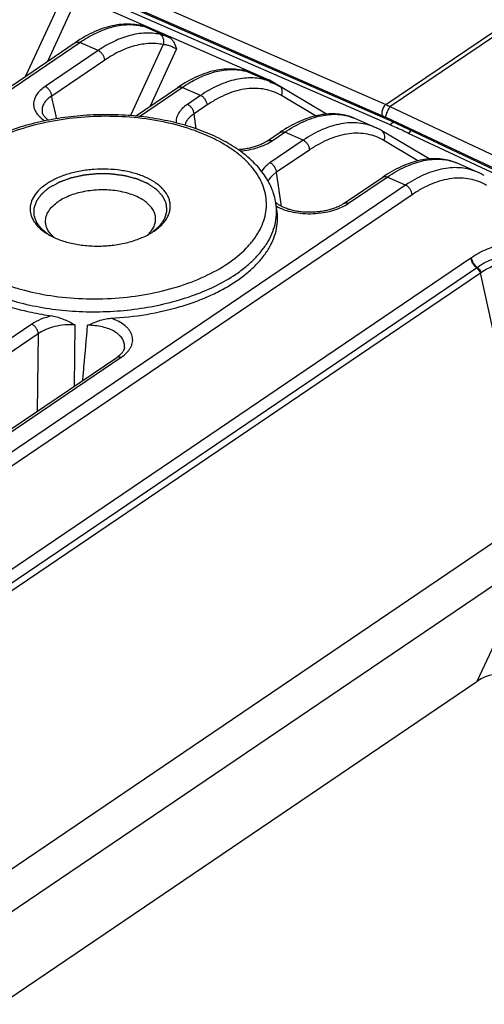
# Model space of a CAD drawing. Header units: millimetres. Extents: x 46 to 510, y 69 to 391.
# Tile 22 of 32: x 474 to 488, y 143 to 172. Entities that reach past the tile are written whole.
import ezdxf

# ---------------------------------------------------------------- set-up
doc = ezdxf.new("R2010")
doc.units = ezdxf.units.MM
doc.header["$LTSCALE"] = 32.67
doc.layers.add('00_COMPONENTS', color=7, linetype='CONTINUOUS')

msp = doc.modelspace()

# ---------------------------------------------------------------- linework, layer by layer
at = {"layer": '00_COMPONENTS', "color": 4}
for p, q in [((456.811, 182.044), (485.096, 169.657)), ((456.729, 181.698), (485.014, 169.31)), ((485.096, 169.657), (495.696, 176.845)), ((485.215, 169.596), (495.807, 176.779)), ((475.356, 172.796), (474.302, 170.505)), ((475.727, 172.619), (474.96, 170.951)), ((443.717, 149.677), (475.923, 171.515)), ((476.474, 171.274), (475.923, 171.515)), ((476.474, 171.274), (474.887, 170.198)), ((478.426, 171.452), (477.448, 169.325)), ((478.821, 171.326), (478.03, 169.606)), ((476.671, 170.989), (475.084, 169.912)), ((477.71, 169.3), (478.993, 170.171)), ((479.544, 169.93), (478.993, 170.171)), ((479.544, 169.93), (479.148, 169.662)), ((482.984, 169.315), (481.964, 169.924)), ((479.741, 169.644), (479.346, 169.376)), ((485.215, 169.596), (489.637, 167.509)), ((479.414, 168.928), (479.346, 169.376)), ((479.414, 168.928), (479.346, 169.376)), ((485.088, 169.276), (489.511, 167.188)), ((485.321, 169.126), (485.219, 169.046)), ((481.683, 168.568), (482.063, 168.826)), ((482.614, 168.585), (482.063, 168.826)), ((485.836, 168.883), (485.774, 168.793)), ((482.614, 168.585), (481.621, 167.912)), ((486.054, 167.97), (485.034, 168.58)), ((482.811, 168.3), (481.819, 167.626)), ((481.966, 166.605), (481.819, 167.626)), ((483.978, 166.698), (485.133, 167.482)), ((485.684, 167.241), (485.133, 167.482)), ((485.684, 167.241), (453.478, 145.402)), ((485.881, 166.955), (453.675, 145.117)), ((449.864, 139.445), (487.642, 165.062)), ((487.642, 165.062), (487.662, 165.075)), ((449.601, 138.858), (487.806, 164.764)), ((487.806, 164.764), (487.825, 164.777)), ((448.877, 138.135), (487.927, 164.614)), ((489.514, 157.341), (487.927, 164.614)), ((474.484, 163.073), (457.278, 151.406)), ((475.779, 163.056), (475.759, 161.214)), ((474.682, 162.787), (457.476, 151.12)), ((474.682, 162.787), (474.645, 160.459)), ((459.635, 150.192), (477.167, 162.08)), ((489.55, 156.088), (487.818, 152.361))]:
    msp.add_line(p, q, dxfattribs=at)
at = {"layer": '00_COMPONENTS', "color": 7}
for p, q in [((485.157, 169.2), (457.159, 181.462)), ((485.219, 169.046), (457.227, 181.305)), ((475.84, 172.918), (481.588, 170.4)), ((477.699, 172.032), (477.689, 172.034)), ((477.707, 172.031), (477.699, 172.032)), ((477.713, 172.029), (477.707, 172.031)), ((477.719, 172.028), (477.713, 172.029)), ((477.724, 172.028), (477.719, 172.028)), ((477.728, 172.027), (477.724, 172.028)), ((477.731, 172.026), (477.728, 172.027)), ((477.821, 172.011), (478.582, 171.678)), ((443.583, 149.675), (475.789, 171.513)), ((480.769, 170.688), (480.759, 170.69)), ((480.777, 170.686), (480.769, 170.688)), ((480.783, 170.685), (480.777, 170.686)), ((480.789, 170.684), (480.783, 170.685)), ((480.794, 170.683), (480.789, 170.684)), ((480.798, 170.682), (480.794, 170.683)), ((480.801, 170.682), (480.798, 170.682)), ((480.891, 170.667), (481.574, 170.367)), ((483.316, 169.37), (481.608, 170.39)), ((481.645, 170.31), (481.66, 170.342)), ((477.596, 169.312), (478.859, 170.169)), ((474.802, 169.421), (474.802, 169.421)), ((484.772, 168.973), (484.159, 169.242)), ((481.549, 168.566), (481.929, 168.824)), ((486.386, 168.026), (484.971, 168.871)), ((488.81, 167.477), (485.406, 169.086)), ((488.712, 167.406), (485.774, 168.793)), ((487.842, 167.629), (487.229, 167.897)), ((483.843, 166.696), (484.999, 167.48)), ((481.806, 166.712), (481.797, 166.719)), ((481.831, 166.505), (481.801, 166.697)), ((481.822, 166.698), (481.806, 166.712)), ((478.07, 165.812), (478.074, 165.814)), ((478.07, 165.812), (478.074, 165.814)), ((478.143, 165.859), (478.149, 165.863)), ((477.264, 162.373), (477.264, 162.373)), ((459.501, 150.19), (477.032, 162.078)), ((489.514, 157.341), (453.009, 132.588)), ((453.046, 131.335), (489.55, 156.088)), ((453.049, 128.785), (487.818, 152.361))]:
    msp.add_line(p, q, dxfattribs=at)
for points in [[(477.689, 172.034), (477.635, 172.044), (477.572, 172.053), (477.508, 172.06), (477.443, 172.065), (477.376, 172.067), (477.309, 172.067), (477.241, 172.064), (477.172, 172.059), (477.103, 172.052), (477.032, 172.042), (476.961, 172.029), (476.89, 172.015), (476.818, 171.997), (476.745, 171.978), (476.672, 171.956), (476.599, 171.931), (476.525, 171.904), (476.451, 171.875), (476.377, 171.843), (476.302, 171.809), (476.228, 171.772), (476.153, 171.734), (476.078, 171.693), (476.003, 171.649), (475.928, 171.604), (475.853, 171.556), (475.789, 171.513)], [(477.735, 172.026), (477.736, 172.026), (477.736, 172.026), (477.736, 172.026), (477.736, 172.026), (477.736, 172.026), (477.735, 172.026), (477.734, 172.026), (477.733, 172.026), (477.731, 172.026)], [(480.759, 170.69), (480.705, 170.699), (480.642, 170.708), (480.578, 170.715), (480.513, 170.72), (480.446, 170.722), (480.379, 170.722), (480.311, 170.72), (480.242, 170.715), (480.173, 170.707), (480.102, 170.697), (480.031, 170.685), (479.96, 170.67), (479.888, 170.653), (479.815, 170.633), (479.742, 170.611), (479.669, 170.587), (479.595, 170.56), (479.521, 170.53), (479.447, 170.498), (479.372, 170.464), (479.298, 170.428), (479.223, 170.389), (479.148, 170.348), (479.073, 170.305), (478.998, 170.259), (478.923, 170.212), (478.859, 170.169)], [(480.805, 170.681), (480.806, 170.681), (480.806, 170.681), (480.806, 170.681), (480.806, 170.681), (480.806, 170.681), (480.805, 170.681), (480.804, 170.681), (480.803, 170.682), (480.801, 170.682)], [(474.992, 169.189), (474.976, 169.2), (474.959, 169.213), (474.942, 169.227), (474.926, 169.24), (474.911, 169.253), (474.897, 169.267), (474.884, 169.28), (474.872, 169.294), (474.86, 169.307), (474.85, 169.321), (474.841, 169.334), (474.832, 169.348), (474.825, 169.361), (474.818, 169.374), (474.813, 169.387), (474.808, 169.4), (474.804, 169.412), (474.802, 169.421)], [(484.16, 169.242), (484.101, 169.266), (484.046, 169.286), (483.99, 169.305), (483.932, 169.321), (483.874, 169.335), (483.815, 169.348), (483.756, 169.358), (483.695, 169.366), (483.633, 169.372), (483.571, 169.376), (483.508, 169.378), (483.444, 169.377), (483.38, 169.375), (483.314, 169.37), (483.249, 169.363), (483.182, 169.354), (483.115, 169.343), (483.047, 169.329), (482.978, 169.313), (482.909, 169.295), (482.84, 169.275), (482.77, 169.253), (482.7, 169.228), (482.63, 169.201), (482.559, 169.172), (482.488, 169.141), (482.417, 169.108), (482.346, 169.072), (482.275, 169.035), (482.203, 168.995), (482.132, 168.954), (482.061, 168.91), (481.99, 168.865), (481.929, 168.824)], [(484.971, 168.871), (484.944, 168.886), (484.909, 168.906), (484.873, 168.925), (484.837, 168.943), (484.8, 168.961), (484.772, 168.973)], [(481.549, 168.566), (481.536, 168.558), (481.514, 168.544), (481.491, 168.53), (481.467, 168.516), (481.442, 168.502), (481.416, 168.489), (481.389, 168.476), (481.361, 168.463), (481.332, 168.451), (481.303, 168.439), (481.272, 168.427), (481.241, 168.416), (481.21, 168.405), (481.177, 168.395), (481.144, 168.385), (481.111, 168.375), (481.076, 168.366), (481.041, 168.358), (481.006, 168.35), (480.97, 168.342), (480.934, 168.335), (480.897, 168.329), (480.86, 168.323), (480.823, 168.318), (480.785, 168.314), (480.747, 168.31), (480.709, 168.306), (480.672, 168.304)], [(487.23, 167.897), (487.171, 167.921), (487.116, 167.942), (487.06, 167.96), (487.002, 167.976), (486.944, 167.991), (486.885, 168.003), (486.826, 168.013), (486.765, 168.022), (486.703, 168.028), (486.641, 168.031), (486.578, 168.033), (486.514, 168.033), (486.45, 168.03), (486.384, 168.026), (486.319, 168.019), (486.252, 168.01), (486.185, 167.998), (486.117, 167.985), (486.048, 167.969), (485.979, 167.951), (485.91, 167.931), (485.84, 167.908), (485.77, 167.884), (485.7, 167.857), (485.629, 167.828), (485.558, 167.797), (485.487, 167.763), (485.416, 167.728), (485.345, 167.69), (485.273, 167.651), (485.202, 167.609), (485.131, 167.566), (485.06, 167.52), (484.999, 167.48)], [(488.041, 167.526), (488.014, 167.542), (487.979, 167.562), (487.943, 167.581), (487.907, 167.599), (487.87, 167.616), (487.842, 167.629)], [(483.843, 166.696), (483.83, 166.687), (483.807, 166.673), (483.784, 166.658), (483.759, 166.644), (483.733, 166.63), (483.706, 166.617), (483.679, 166.603), (483.65, 166.59), (483.621, 166.578), (483.59, 166.565), (483.559, 166.553), (483.528, 166.542), (483.495, 166.531), (483.462, 166.52), (483.428, 166.51), (483.393, 166.501), (483.358, 166.492), (483.323, 166.483), (483.287, 166.475), (483.25, 166.468), (483.213, 166.461), (483.176, 166.455), (483.138, 166.449), (483.1, 166.444), (483.062, 166.439), (483.024, 166.436), (482.985, 166.432), (482.947, 166.43), (482.908, 166.428), (482.869, 166.426), (482.831, 166.426), (482.792, 166.426), (482.753, 166.426), (482.715, 166.427), (482.677, 166.429), (482.639, 166.432), (482.601, 166.435), (482.564, 166.438), (482.527, 166.443), (482.49, 166.448), (482.454, 166.453), (482.418, 166.459), (482.383, 166.465), (482.349, 166.473), (482.315, 166.48), (482.281, 166.488), (482.249, 166.497), (482.217, 166.506), (482.186, 166.515), (482.155, 166.525), (482.126, 166.536), (482.097, 166.547), (482.069, 166.558), (482.042, 166.569), (482.016, 166.581), (481.99, 166.593), (481.966, 166.606), (481.943, 166.618), (481.92, 166.631), (481.899, 166.644), (481.878, 166.657), (481.859, 166.671), (481.84, 166.684), (481.822, 166.698)], [(477.264, 162.373), (477.263, 162.364), (477.26, 162.352), (477.257, 162.34), (477.254, 162.328), (477.249, 162.315), (477.244, 162.302), (477.237, 162.289), (477.23, 162.275), (477.222, 162.262), (477.213, 162.248), (477.203, 162.234), (477.192, 162.22), (477.18, 162.206), (477.168, 162.192), (477.155, 162.178), (477.14, 162.164), (477.126, 162.15), (477.11, 162.136), (477.094, 162.123), (477.077, 162.11), (477.059, 162.097), (477.042, 162.084), (477.032, 162.078)]]:
    msp.add_lwpolyline(points, dxfattribs=at)
at = {"layer": '00_COMPONENTS', "color": 4}
for centre, radius, start, end in [((477.431, 170.539), 1.512, 80.2139, 80.9406), ((477.434, 170.556), 1.495, 78.7631, 80.2152), ((477.654, 171.858), 0.179, 66.4987, 78.7404), ((478.268, 174.75), 2.781, 258.7538, 259.185), ((480.501, 169.195), 1.512, 80.2139, 80.9407), ((480.504, 169.212), 1.495, 78.7631, 80.2152), ((480.724, 170.514), 0.179, 66.4987, 78.7404), ((481.338, 173.406), 2.781, 258.7538, 259.1847), ((301.082, 131.885), 178.109, 12.10388, 12.3279), ((483.6, 167.964), 1.394, 66.3491, 68.5364), ((486.67, 166.62), 1.394, 66.3491, 68.5364), ((485.191, 168.819), 5.017, 303.0508, 303.3281)]:
    msp.add_arc(centre, radius, start, end, dxfattribs=at)
at = {"layer": '00_COMPONENTS', "color": 7}
for centre, radius, start, end in [((477.692, 171.617), 0.419, 91.0507, 91.7992), ((477.692, 171.634), 0.402, 88.7849, 91.0611), ((477.693, 171.657), 0.38, 86.4641, 88.7832), ((477.694, 171.685), 0.351, 81.7413, 86.493), ((480.762, 170.272), 0.419, 91.0511, 91.7992), ((480.762, 170.289), 0.402, 88.7852, 91.0615), ((480.763, 170.312), 0.38, 86.4644, 88.7836), ((480.764, 170.34), 0.351, 81.7416, 86.4934), ((481.199, 168.894), 1.485, 59.9068, 72.5303), ((434.252, 87.871), 95.126, 59.91053, 60.10761), ((477.095, 167.419), 1.879, 301.3726, 303.8772)]:
    msp.add_arc(centre, radius, start, end, dxfattribs=at)
for centre, major_axis, ratio, start_param, end_param in [((481.479, 170.176), (0.129, 0.214), 0.835993, -0.335714, 0.109223), ((485.832, 168.792), (1.021, -0.524), 0.065276, 2.034032, 2.325444), ((480.381, 119.211), (8.156, 33.343), 0.131745, -0.041185, 0.144711)]:
    msp.add_ellipse(centre, major_axis=major_axis, ratio=ratio, start_param=start_param, end_param=end_param, dxfattribs=at)
at = {"layer": '00_COMPONENTS', "color": 4}
for points, knots in [([(475.923, 171.515), (476.07, 171.615), (476.363, 171.789), (476.815, 171.972), (477.187, 172.048), (477.469, 172.056), (477.604, 172.043), (477.669, 172.033)], [0, 0, 0, 0, 0.286437, 0.546683, 0.782743, 0.89332, 1, 1, 1, 1]), ([(478.32, 171.762), (478.25, 171.777), (478.106, 171.798), (477.805, 171.803), (477.41, 171.738), (476.933, 171.557), (476.627, 171.378), (476.474, 171.274)], [0, 0, 0, 0, 0.109625, 0.222091, 0.459101, 0.717413, 1, 1, 1, 1]), ([(477.746, 172.019), (477.752, 172.018), (477.763, 172.016), (477.778, 172.013), (477.791, 172.011), (477.802, 172.009), (477.81, 172.009), (477.814, 172.009), (477.817, 172.009), (477.819, 172.009), (477.82, 172.009), (477.821, 172.01), (477.821, 172.011), (477.821, 172.011)], [0, 0, 0, 0, 0.23367, 0.437262, 0.609771, 0.750271, 0.858033, 0.899528, 0.932804, 0.958058, 0.975873, 0.988145, 1, 1, 1, 1]), ([(475.789, 171.513), (475.798, 171.519), (475.818, 171.528), (475.851, 171.533), (475.887, 171.529), (475.911, 171.521), (475.923, 171.515)], [0, 0, 0, 0, 0.224301, 0.460687, 0.717894, 1, 1, 1, 1]), ([(478.426, 171.452), (478.36, 171.466), (478.223, 171.486), (477.937, 171.491), (477.561, 171.429), (477.108, 171.257), (476.816, 171.087), (476.671, 170.989)], [0, 0, 0, 0, 0.109707, 0.222231, 0.459281, 0.717542, 1, 1, 1, 1]), ([(478.582, 171.678), (478.534, 171.696), (478.465, 171.722), (478.377, 171.749), (478.338, 171.758), (478.32, 171.762)], [0, 0, 0, 0, 0.559248, 0.796565, 1, 1, 1, 1]), ([(478.426, 171.452), (478.436, 171.482), (478.447, 171.545), (478.433, 171.638), (478.397, 171.704), (478.356, 171.743), (478.332, 171.757), (478.32, 171.762)], [0, 0, 0, 0, 0.267986, 0.528188, 0.771784, 0.887536, 1, 1, 1, 1]), ([(476.671, 170.989), (476.67, 171.018), (476.655, 171.077), (476.612, 171.159), (476.551, 171.229), (476.5, 171.263), (476.474, 171.274)], [0, 0, 0, 0, 0.240341, 0.501626, 0.762022, 1, 1, 1, 1]), ([(478.821, 171.326), (478.788, 171.342), (478.719, 171.372), (478.616, 171.413), (478.53, 171.44), (478.467, 171.451), (478.439, 171.452), (478.426, 171.452)], [0, 0, 0, 0, 0.260132, 0.540338, 0.797848, 0.907117, 1, 1, 1, 1]), ([(478.993, 170.171), (479.14, 170.271), (479.433, 170.444), (479.885, 170.628), (480.257, 170.703), (480.539, 170.711), (480.674, 170.699), (480.739, 170.688)], [0, 0, 0, 0, 0.286437, 0.546683, 0.782743, 0.89332, 1, 1, 1, 1]), ([(480.816, 170.674), (480.822, 170.673), (480.833, 170.671), (480.848, 170.668), (480.861, 170.666), (480.872, 170.665), (480.88, 170.664), (480.884, 170.664), (480.887, 170.664), (480.889, 170.664), (480.89, 170.665), (480.891, 170.666), (480.891, 170.666), (480.891, 170.667)], [0, 0, 0, 0, 0.233669, 0.437259, 0.609769, 0.750269, 0.858032, 0.899528, 0.932805, 0.958059, 0.975874, 0.988146, 1, 1, 1, 1]), ([(481.574, 170.367), (481.499, 170.393), (481.345, 170.432), (481.104, 170.458), (480.855, 170.451), (480.598, 170.411), (480.336, 170.338), (479.974, 170.195), (479.713, 170.044), (479.544, 169.93)], [0, 0, 0, 0, 0.109591, 0.221358, 0.336721, 0.456878, 0.582767, 0.715057, 1, 1, 1, 1]), ([(474.887, 170.198), (474.835, 170.163), (474.741, 170.089), (474.63, 169.96), (474.559, 169.821), (474.534, 169.676), (474.556, 169.532), (474.625, 169.394), (474.736, 169.269), (474.831, 169.2), (474.883, 169.167)], [0, 0, 0, 0, 0.145542, 0.276189, 0.394142, 0.504177, 0.613289, 0.728921, 0.856813, 1, 1, 1, 1]), ([(475.084, 169.912), (475.082, 169.941), (475.068, 170.001), (475.025, 170.083), (474.964, 170.152), (474.913, 170.187), (474.887, 170.198)], [0, 0, 0, 0, 0.240341, 0.501626, 0.762022, 1, 1, 1, 1]), ([(478.859, 170.169), (478.868, 170.175), (478.888, 170.184), (478.921, 170.189), (478.957, 170.184), (478.981, 170.176), (478.993, 170.171)], [0, 0, 0, 0, 0.224301, 0.460687, 0.717894, 1, 1, 1, 1]), ([(481.964, 169.924), (481.889, 169.969), (481.729, 170.047), (481.472, 170.12), (481.201, 170.149), (480.815, 170.128), (480.419, 170.015), (480.032, 169.829), (479.838, 169.71), (479.741, 169.644)], [0, 0, 0, 0, 0.111463, 0.223129, 0.337232, 0.455779, 0.71176, 0.851691, 1, 1, 1, 1]), ([(481.964, 169.924), (481.974, 169.946), (481.989, 169.991), (481.993, 170.06), (481.979, 170.125), (481.957, 170.163), (481.944, 170.179)], [0, 0, 0, 0, 0.267239, 0.524788, 0.768892, 1, 1, 1, 1]), ([(475.084, 169.912), (475.034, 169.881), (474.965, 169.829), (474.89, 169.747), (474.846, 169.685), (474.815, 169.62), (474.797, 169.554), (474.792, 169.487), (474.797, 169.443), (474.802, 169.421)], [0, 0, 0, 0, 0.293835, 0.426755, 0.551127, 0.668351, 0.780451, 0.890019, 1, 1, 1, 1]), ([(479.741, 169.644), (479.74, 169.673), (479.725, 169.733), (479.682, 169.815), (479.621, 169.884), (479.57, 169.918), (479.544, 169.93)], [0, 0, 0, 0, 0.240341, 0.501626, 0.762022, 1, 1, 1, 1]), ([(479.148, 169.662), (479.094, 169.625), (478.996, 169.547), (478.883, 169.409), (478.827, 169.283), (478.809, 169.181), (478.809, 169.131), (478.811, 169.107)], [0, 0, 0, 0, 0.290204, 0.548525, 0.780827, 0.891161, 1, 1, 1, 1]), ([(479.346, 169.376), (479.344, 169.405), (479.33, 169.465), (479.287, 169.547), (479.226, 169.616), (479.175, 169.65), (479.148, 169.662)], [0, 0, 0, 0, 0.240341, 0.501626, 0.762022, 1, 1, 1, 1]), ([(485.096, 169.657), (485.082, 169.648), (485.056, 169.624), (485.024, 169.58), (484.997, 169.529), (484.979, 169.475), (484.971, 169.422), (484.974, 169.374), (484.987, 169.335), (485.004, 169.316), (485.014, 169.31)], [0, 0, 0, 0, 0.123894, 0.263059, 0.410167, 0.556463, 0.693329, 0.813871, 0.914931, 1, 1, 1, 1]), ([(485.215, 169.596), (485.206, 169.584), (485.188, 169.556), (485.163, 169.51), (485.138, 169.46), (485.116, 169.409), (485.099, 169.363), (485.089, 169.328), (485.085, 169.305), (485.084, 169.292), (485.085, 169.283), (485.087, 169.278), (485.088, 169.276)], [0, 0, 0, 0, 0.131153, 0.28483, 0.448801, 0.609868, 0.755101, 0.873069, 0.919031, 0.955342, 0.981921, 1, 1, 1, 1]), ([(485.096, 169.657), (485.106, 169.653), (485.146, 169.634), (485.185, 169.613), (485.215, 169.596)], [0, 0, 0, 0, 0.235794, 1, 1, 1, 1]), ([(480.359, 164.895), (480.556, 165.028), (480.827, 165.247), (481.122, 165.585), (481.293, 165.841), (481.417, 166.105), (481.495, 166.375), (481.524, 166.646), (481.503, 166.917), (481.434, 167.184), (481.317, 167.445), (481.154, 167.696), (480.947, 167.936), (480.698, 168.162), (480.409, 168.372), (480.083, 168.565), (479.723, 168.739), (479.333, 168.892), (478.768, 169.069), (478.011, 169.227), (477.062, 169.315), (476.092, 169.299), (475.14, 169.182), (474.24, 168.966), (473.426, 168.661), (472.935, 168.392), (472.715, 168.242)], [0, 0, 0, 0, 0.057622, 0.083905, 0.108635, 0.132041, 0.15445, 0.176273, 0.197976, 0.22004, 0.242908, 0.26695, 0.292444, 0.319572, 0.348429, 0.379033, 0.411335, 0.445237, 0.480593, 0.554887, 0.632511, 0.711451, 0.789594, 0.864885, 0.935494, 1, 1, 1, 1]), ([(479.346, 169.376), (479.311, 169.353), (479.245, 169.305), (479.163, 169.222), (479.104, 169.133), (479.08, 169.068), (479.073, 169.037)], [0, 0, 0, 0, 0.284711, 0.544148, 0.780774, 1, 1, 1, 1]), ([(482.063, 168.826), (482.239, 168.945), (482.508, 169.101), (482.88, 169.249), (483.146, 169.323), (483.404, 169.363), (483.652, 169.367), (483.889, 169.335), (484.039, 169.29), (484.11, 169.262)], [0, 0, 0, 0, 0.292142, 0.426185, 0.552518, 0.671837, 0.785192, 0.893999, 1, 1, 1, 1]), ([(484.772, 168.973), (484.695, 169.007), (484.535, 169.062), (484.281, 169.107), (484.017, 169.114), (483.743, 169.082), (483.463, 169.013), (483.074, 168.867), (482.795, 168.708), (482.614, 168.585)], [0, 0, 0, 0, 0.110031, 0.221565, 0.33634, 0.455861, 0.58132, 0.713575, 1, 1, 1, 1]), ([(485.014, 169.31), (485.02, 169.308), (485.045, 169.296), (485.069, 169.285), (485.088, 169.276)], [0, 0, 0, 0, 0.233735, 1, 1, 1, 1]), ([(481.929, 168.824), (481.938, 168.83), (481.958, 168.839), (481.991, 168.844), (482.027, 168.84), (482.051, 168.832), (482.063, 168.826)], [0, 0, 0, 0, 0.224301, 0.460687, 0.717894, 1, 1, 1, 1]), ([(485.034, 168.58), (485.046, 168.606), (485.063, 168.662), (485.06, 168.747), (485.03, 168.822), (484.992, 168.858), (484.971, 168.871)], [0, 0, 0, 0, 0.271956, 0.53026, 0.771249, 1, 1, 1, 1]), ([(480.724, 168.266), (480.815, 168.274), (480.994, 168.297), (481.25, 168.361), (481.481, 168.449), (481.62, 168.526), (481.683, 168.568)], [0, 0, 0, 0, 0.270929, 0.531649, 0.776194, 1, 1, 1, 1]), ([(481.549, 168.566), (481.558, 168.572), (481.577, 168.582), (481.611, 168.586), (481.647, 168.582), (481.671, 168.574), (481.683, 168.568)], [0, 0, 0, 0, 0.224301, 0.460687, 0.717894, 1, 1, 1, 1]), ([(482.811, 168.3), (482.81, 168.329), (482.795, 168.388), (482.752, 168.47), (482.691, 168.54), (482.64, 168.574), (482.614, 168.585)], [0, 0, 0, 0, 0.240341, 0.501626, 0.762022, 1, 1, 1, 1]), ([(485.034, 168.58), (484.959, 168.625), (484.799, 168.702), (484.542, 168.775), (484.271, 168.804), (483.885, 168.784), (483.489, 168.67), (483.102, 168.484), (482.908, 168.365), (482.811, 168.3)], [0, 0, 0, 0, 0.111464, 0.223129, 0.337231, 0.455779, 0.711759, 0.85169, 1, 1, 1, 1]), ([(472.715, 168.242), (472.519, 168.109), (472.247, 167.89), (471.952, 167.552), (471.782, 167.296), (471.657, 167.032), (471.58, 166.762), (471.551, 166.491), (471.571, 166.22), (471.64, 165.953), (471.757, 165.692), (471.92, 165.441), (472.127, 165.201), (472.377, 164.975), (472.666, 164.765), (472.991, 164.572), (473.351, 164.398), (473.741, 164.245), (474.306, 164.068), (475.064, 163.91), (476.013, 163.822), (476.982, 163.838), (477.934, 163.955), (478.834, 164.171), (479.649, 164.476), (480.139, 164.745), (480.359, 164.895)], [0, 0, 0, 0, 0.057622, 0.083905, 0.108635, 0.132041, 0.15445, 0.176273, 0.197976, 0.22004, 0.242908, 0.26695, 0.292444, 0.319572, 0.348429, 0.379033, 0.411335, 0.445237, 0.480593, 0.554887, 0.632511, 0.711451, 0.789594, 0.864885, 0.935494, 1, 1, 1, 1]), ([(485.133, 167.482), (485.309, 167.601), (485.578, 167.756), (485.95, 167.905), (486.216, 167.979), (486.474, 168.018), (486.722, 168.022), (486.959, 167.991), (487.109, 167.946), (487.18, 167.917)], [0, 0, 0, 0, 0.292142, 0.426185, 0.552518, 0.671837, 0.785192, 0.893999, 1, 1, 1, 1]), ([(481.621, 167.912), (481.594, 167.894), (481.498, 167.823), (481.412, 167.734), (481.365, 167.661)], [0, 0, 0, 0, 0.271858, 1, 1, 1, 1]), ([(481.819, 167.626), (481.817, 167.655), (481.803, 167.715), (481.759, 167.797), (481.698, 167.866), (481.647, 167.9), (481.621, 167.912)], [0, 0, 0, 0, 0.240341, 0.501626, 0.762022, 1, 1, 1, 1]), ([(487.842, 167.629), (487.765, 167.662), (487.605, 167.718), (487.351, 167.763), (487.087, 167.769), (486.813, 167.738), (486.533, 167.668), (486.144, 167.522), (485.865, 167.363), (485.684, 167.241)], [0, 0, 0, 0, 0.110031, 0.221565, 0.33634, 0.455861, 0.58132, 0.713575, 1, 1, 1, 1]), ([(478.102, 165.831), (478.119, 165.847), (478.145, 165.869), (478.18, 165.9), (478.206, 165.922), (478.232, 165.945), (478.254, 165.964), (478.271, 165.979), (478.284, 165.991), (478.295, 166), (478.303, 166.008), (478.31, 166.014), (478.315, 166.018), (478.319, 166.022), (478.321, 166.024), (478.324, 166.025), (478.325, 166.028), (478.328, 166.032), (478.332, 166.038), (478.336, 166.044), (478.342, 166.052), (478.349, 166.063), (478.358, 166.076), (478.37, 166.093), (478.384, 166.114), (478.402, 166.14), (478.416, 166.161), (478.428, 166.178), (478.436, 166.191), (478.445, 166.203), (478.452, 166.214), (478.458, 166.222), (478.463, 166.229), (478.466, 166.234), (478.469, 166.238), (478.471, 166.241), (478.472, 166.242), (478.472, 166.243), (478.473, 166.244), (478.473, 166.246), (478.474, 166.249), (478.476, 166.257), (478.479, 166.268), (478.483, 166.281), (478.488, 166.298), (478.494, 166.32), (478.502, 166.347), (478.509, 166.373), (478.517, 166.399), (478.523, 166.421), (478.527, 166.436), (478.53, 166.445), (478.532, 166.452), (478.533, 166.457), (478.535, 166.462), (478.535, 166.465), (478.536, 166.468), (478.536, 166.47), (478.536, 166.472), (478.536, 166.475), (478.535, 166.482), (478.534, 166.492), (478.533, 166.505), (478.531, 166.518), (478.53, 166.536), (478.528, 166.559), (478.525, 166.585), (478.523, 166.608), (478.521, 166.626), (478.52, 166.639), (478.519, 166.652), (478.518, 166.664), (478.517, 166.673), (478.516, 166.679), (478.516, 166.685), (478.515, 166.689), (478.515, 166.692), (478.515, 166.694), (478.515, 166.696), (478.514, 166.698), (478.513, 166.7), (478.512, 166.702), (478.51, 166.707), (478.507, 166.712), (478.503, 166.72), (478.498, 166.731), (478.489, 166.748), (478.479, 166.769), (478.467, 166.794), (478.454, 166.819), (478.442, 166.845), (478.432, 166.866), (478.425, 166.881), (478.42, 166.889), (478.417, 166.895), (478.414, 166.902), (478.412, 166.906), (478.41, 166.91), (478.41, 166.911), (478.409, 166.912), (478.408, 166.913), (478.407, 166.915), (478.405, 166.917), (478.401, 166.921), (478.396, 166.926), (478.389, 166.934), (478.38, 166.944), (478.369, 166.955), (478.354, 166.971), (478.336, 166.991), (478.314, 167.014), (478.291, 167.038), (478.273, 167.057), (478.258, 167.073), (478.249, 167.083), (478.242, 167.091), (478.236, 167.097), (478.231, 167.103), (478.226, 167.108), (478.223, 167.111), (478.221, 167.113), (478.219, 167.114), (478.217, 167.116), (478.215, 167.117), (478.21, 167.12), (478.204, 167.124), (478.194, 167.131), (478.181, 167.14), (478.161, 167.153), (478.135, 167.17), (478.104, 167.191), (478.074, 167.211), (478.043, 167.231), (478.017, 167.248), (477.997, 167.262), (477.984, 167.27), (477.974, 167.277), (477.968, 167.281), (477.962, 167.285), (477.959, 167.287), (477.956, 167.288), (477.953, 167.289), (477.948, 167.292), (477.94, 167.295), (477.927, 167.3), (477.912, 167.307), (477.893, 167.315), (477.868, 167.326), (477.837, 167.339), (477.8, 167.355), (477.763, 167.371), (477.732, 167.384), (477.707, 167.395), (477.688, 167.403), (477.673, 167.41), (477.66, 167.415), (477.653, 167.418), (477.647, 167.421), (477.644, 167.422), (477.641, 167.424), (477.636, 167.425), (477.629, 167.427), (477.62, 167.429), (477.606, 167.433), (477.588, 167.438), (477.559, 167.445), (477.522, 167.455), (477.479, 167.466), (477.435, 167.478), (477.392, 167.489), (477.348, 167.501), (477.316, 167.51), (477.294, 167.515), (477.285, 167.518), (477.278, 167.52), (477.271, 167.522), (477.261, 167.523), (477.249, 167.524), (477.234, 167.526), (477.214, 167.529), (477.191, 167.532), (477.16, 167.536), (477.122, 167.541), (477.075, 167.547), (477.029, 167.554), (476.99, 167.559), (476.959, 167.563), (476.936, 167.566), (476.917, 167.568), (476.901, 167.57), (476.892, 167.572), (476.884, 167.573), (476.879, 167.573), (476.875, 167.574), (476.871, 167.574), (476.864, 167.574), (476.854, 167.574), (476.837, 167.575), (476.817, 167.575), (476.784, 167.575), (476.744, 167.576), (476.695, 167.577), (476.646, 167.577), (476.597, 167.578), (476.548, 167.579), (476.507, 167.579), (476.481, 167.58), (476.469, 167.58), (476.464, 167.58), (476.46, 167.58), (476.457, 167.58), (476.454, 167.58), (476.447, 167.579), (476.438, 167.578), (476.422, 167.577), (476.402, 167.575), (476.378, 167.572), (476.345, 167.569), (476.305, 167.565), (476.257, 167.56), (476.208, 167.555), (476.168, 167.551), (476.135, 167.548), (476.111, 167.545), (476.087, 167.543), (476.067, 167.541), (476.054, 167.539), (476.048, 167.539), (476.044, 167.538), (476.039, 167.537), (476.033, 167.536), (476.026, 167.534), (476.016, 167.532), (476.005, 167.53), (475.99, 167.526), (475.964, 167.52), (475.926, 167.512), (475.881, 167.502), (475.836, 167.492), (475.79, 167.482), (475.753, 167.473), (475.723, 167.467), (475.7, 167.462), (475.681, 167.457), (475.668, 167.455), (475.661, 167.453), (475.658, 167.452), (475.654, 167.451), (475.65, 167.449), (475.643, 167.447), (475.634, 167.444), (475.624, 167.44), (475.61, 167.435), (475.593, 167.429), (475.565, 167.418), (475.531, 167.406), (475.489, 167.391), (475.448, 167.375), (475.413, 167.363), (475.386, 167.353), (475.365, 167.345), (475.348, 167.339), (475.334, 167.334), (475.323, 167.33), (475.315, 167.327), (475.309, 167.325), (475.306, 167.323), (475.304, 167.323), (475.303, 167.322), (475.301, 167.321), (475.298, 167.319), (475.293, 167.317), (475.285, 167.313), (475.277, 167.308), (475.265, 167.301), (475.25, 167.293), (475.233, 167.283), (475.209, 167.27), (475.18, 167.254), (475.145, 167.235), (475.11, 167.215), (475.063, 167.19), (475.028, 167.17), (475.005, 167.157)], [0, 0, 0, 0, 0.015625, 0.023438, 0.03125, 0.039062, 0.046875, 0.050781, 0.054688, 0.058594, 0.060547, 0.0625, 0.064453, 0.06543, 0.065918, 0.066406, 0.067383, 0.068359, 0.070312, 0.072266, 0.074219, 0.078125, 0.082031, 0.085938, 0.09375, 0.101562, 0.109375, 0.113281, 0.117188, 0.121094, 0.125, 0.126953, 0.128906, 0.130859, 0.131836, 0.132812, 0.133057, 0.133301, 0.133545, 0.133789, 0.134766, 0.136719, 0.140625, 0.144531, 0.148438, 0.15625, 0.164062, 0.171875, 0.179688, 0.1875, 0.191406, 0.193359, 0.195312, 0.197266, 0.198242, 0.199219, 0.200195, 0.200684, 0.201172, 0.202148, 0.203125, 0.207031, 0.210938, 0.214844, 0.21875, 0.226562, 0.234375, 0.242188, 0.246094, 0.25, 0.253906, 0.257812, 0.259766, 0.261719, 0.263672, 0.264648, 0.265625, 0.266113, 0.266602, 0.26709, 0.267578, 0.268555, 0.269531, 0.271484, 0.273438, 0.277344, 0.28125, 0.289062, 0.296875, 0.304688, 0.3125, 0.320312, 0.324219, 0.326172, 0.328125, 0.330078, 0.332031, 0.33252, 0.333008, 0.333252, 0.333496, 0.333984, 0.334961, 0.335938, 0.337891, 0.339844, 0.34375, 0.347656, 0.351562, 0.359375, 0.367188, 0.375, 0.382812, 0.386719, 0.390625, 0.392578, 0.394531, 0.396484, 0.398438, 0.399414, 0.399902, 0.400391, 0.400879, 0.401367, 0.402344, 0.404297, 0.40625, 0.410156, 0.414062, 0.421875, 0.429688, 0.4375, 0.445312, 0.453125, 0.457031, 0.460938, 0.462891, 0.464844, 0.46582, 0.466797, 0.467285, 0.467773, 0.46875, 0.470703, 0.472656, 0.476562, 0.480469, 0.484375, 0.492188, 0.5, 0.507812, 0.515625, 0.519531, 0.523438, 0.527344, 0.529297, 0.53125, 0.532227, 0.532715, 0.533203, 0.53418, 0.535156, 0.537109, 0.539062, 0.542969, 0.546875, 0.554688, 0.5625, 0.570312, 0.578125, 0.585938, 0.59375, 0.595703, 0.597656, 0.598633, 0.599609, 0.601562, 0.603516, 0.605469, 0.609375, 0.613281, 0.617188, 0.625, 0.632812, 0.640625, 0.648438, 0.652344, 0.65625, 0.660156, 0.662109, 0.664062, 0.665039, 0.666016, 0.666504, 0.666992, 0.667969, 0.669922, 0.671875, 0.675781, 0.679688, 0.6875, 0.695312, 0.703125, 0.710938, 0.71875, 0.726562, 0.730469, 0.731445, 0.732422, 0.73291, 0.733398, 0.733887, 0.734375, 0.736328, 0.738281, 0.742188, 0.746094, 0.75, 0.757812, 0.765625, 0.773438, 0.78125, 0.785156, 0.789062, 0.792969, 0.796875, 0.798828, 0.799316, 0.799805, 0.800781, 0.801758, 0.802734, 0.804688, 0.806641, 0.808594, 0.8125, 0.820312, 0.828125, 0.835938, 0.84375, 0.851562, 0.855469, 0.859375, 0.863281, 0.865234, 0.866211, 0.866699, 0.867188, 0.868164, 0.869141, 0.871094, 0.873047, 0.875, 0.878906, 0.882812, 0.890625, 0.898438, 0.90625, 0.914062, 0.917969, 0.921875, 0.925781, 0.927734, 0.929688, 0.931641, 0.932617, 0.933105, 0.93335, 0.933594, 0.934082, 0.93457, 0.935547, 0.9375, 0.939453, 0.941406, 0.945312, 0.949219, 0.953125, 0.960938, 0.96875, 0.976562, 0.984375, 1, 1, 1, 1]), ([(481.819, 167.626), (481.79, 167.608), (481.69, 167.536), (481.604, 167.438), (481.569, 167.357)], [0, 0, 0, 0, 0.280137, 1, 1, 1, 1]), ([(484.999, 167.48), (485.008, 167.486), (485.028, 167.495), (485.061, 167.499), (485.097, 167.495), (485.121, 167.487), (485.133, 167.482)], [0, 0, 0, 0, 0.224301, 0.460687, 0.717894, 1, 1, 1, 1]), ([(488.104, 167.235), (488.029, 167.28), (487.869, 167.358), (487.612, 167.431), (487.341, 167.46), (486.955, 167.439), (486.559, 167.326), (486.172, 167.14), (485.978, 167.021), (485.881, 166.955)], [0, 0, 0, 0, 0.111464, 0.223129, 0.337231, 0.455779, 0.711759, 0.85169, 1, 1, 1, 1]), ([(475.005, 167.157), (474.988, 167.144), (474.956, 167.117), (474.915, 167.083), (474.883, 167.056), (474.858, 167.036), (474.838, 167.019), (474.822, 167.005), (474.812, 166.997), (474.803, 166.99), (474.797, 166.985), (474.792, 166.981), (474.788, 166.978), (474.786, 166.976), (474.784, 166.974), (474.782, 166.972), (474.78, 166.97), (474.778, 166.967), (474.775, 166.963), (474.772, 166.959), (474.766, 166.951), (474.759, 166.942), (474.748, 166.927), (474.734, 166.908), (474.717, 166.886), (474.7, 166.864), (474.683, 166.841), (474.669, 166.823), (474.658, 166.808), (474.65, 166.797), (474.643, 166.787), (474.637, 166.78), (474.634, 166.775), (474.631, 166.772), (474.63, 166.77), (474.629, 166.769), (474.628, 166.768), (474.628, 166.767), (474.627, 166.765), (474.626, 166.762), (474.624, 166.757), (474.621, 166.749), (474.618, 166.739), (474.612, 166.723), (474.605, 166.703), (474.593, 166.671), (474.582, 166.639), (474.572, 166.611), (474.566, 166.595), (474.562, 166.583), (474.558, 166.573), (474.555, 166.565), (474.553, 166.559), (474.551, 166.554), (474.55, 166.551), (474.549, 166.549), (474.549, 166.547), (474.549, 166.544), (474.549, 166.54), (474.549, 166.535), (474.549, 166.529), (474.55, 166.521), (474.55, 166.511), (474.55, 166.499), (474.55, 166.484), (474.55, 166.464), (474.55, 166.44), (474.55, 166.416), (474.551, 166.396), (474.551, 166.38), (474.551, 166.368), (474.551, 166.358), (474.551, 166.35), (474.551, 166.344), (474.551, 166.339), (474.551, 166.335), (474.551, 166.333), (474.551, 166.331), (474.552, 166.329), (474.553, 166.326), (474.555, 166.321), (474.557, 166.315), (474.56, 166.307), (474.564, 166.298), (474.568, 166.286), (474.574, 166.271), (474.584, 166.244), (474.596, 166.213), (474.607, 166.182), (474.615, 166.162), (474.621, 166.147), (474.624, 166.137), (474.627, 166.13), (474.629, 166.125), (474.63, 166.121), (474.631, 166.12), (474.631, 166.119), (474.632, 166.118), (474.633, 166.117), (474.634, 166.115), (474.637, 166.112), (474.641, 166.107), (474.646, 166.1), (474.654, 166.091), (474.662, 166.08), (474.674, 166.065), (474.688, 166.047), (474.706, 166.025), (474.723, 166.003), (474.74, 165.981), (474.755, 165.963), (474.767, 165.948), (474.774, 165.939), (474.78, 165.931), (474.783, 165.927), (474.786, 165.923), (474.788, 165.92), (474.79, 165.918), (474.792, 165.917), (474.794, 165.915), (474.797, 165.913), (474.801, 165.91), (474.806, 165.906), (474.812, 165.901), (474.821, 165.895), (474.831, 165.887), (474.848, 165.874), (474.868, 165.858), (474.893, 165.838), (474.926, 165.813), (474.968, 165.781), (475.001, 165.755), (475.017, 165.742)], [0, 0, 0, 0, 0.03125, 0.0625, 0.078125, 0.09375, 0.109375, 0.117188, 0.125, 0.128906, 0.132812, 0.136719, 0.138672, 0.140625, 0.141602, 0.142578, 0.144531, 0.146484, 0.148438, 0.152344, 0.15625, 0.164062, 0.171875, 0.1875, 0.203125, 0.21875, 0.234375, 0.25, 0.257812, 0.265625, 0.273438, 0.277344, 0.28125, 0.283203, 0.28418, 0.285156, 0.285645, 0.286133, 0.287109, 0.289062, 0.292969, 0.296875, 0.304688, 0.3125, 0.328125, 0.34375, 0.375, 0.390625, 0.398438, 0.40625, 0.414062, 0.417969, 0.421875, 0.425781, 0.427734, 0.428711, 0.429688, 0.431641, 0.433594, 0.4375, 0.441406, 0.445312, 0.453125, 0.460938, 0.46875, 0.484375, 0.5, 0.515625, 0.53125, 0.539062, 0.546875, 0.554688, 0.558594, 0.5625, 0.566406, 0.568359, 0.570312, 0.571289, 0.572266, 0.574219, 0.578125, 0.582031, 0.585938, 0.59375, 0.601562, 0.609375, 0.625, 0.65625, 0.671875, 0.6875, 0.695312, 0.703125, 0.707031, 0.710938, 0.712891, 0.713867, 0.714355, 0.714844, 0.71582, 0.716797, 0.71875, 0.722656, 0.726562, 0.734375, 0.742188, 0.75, 0.765625, 0.78125, 0.796875, 0.8125, 0.828125, 0.835938, 0.84375, 0.847656, 0.851562, 0.853516, 0.855469, 0.857422, 0.858398, 0.859375, 0.861328, 0.863281, 0.867188, 0.871094, 0.875, 0.882812, 0.890625, 0.90625, 0.921875, 0.9375, 0.96875, 1, 1, 1, 1]), ([(485.881, 166.955), (485.88, 166.984), (485.865, 167.044), (485.822, 167.126), (485.761, 167.195), (485.71, 167.229), (485.684, 167.241)], [0, 0, 0, 0, 0.240341, 0.501626, 0.762022, 1, 1, 1, 1]), ([(480.595, 164.57), (480.702, 164.642), (480.903, 164.792), (481.173, 165.038), (481.4, 165.297), (481.58, 165.567), (481.713, 165.844), (481.796, 166.128), (481.829, 166.414), (481.816, 166.603), (481.801, 166.697)], [0, 0, 0, 0, 0.149982, 0.291206, 0.423945, 0.548878, 0.667141, 0.780344, 0.890523, 1, 1, 1, 1]), ([(481.815, 166.609), (481.889, 166.567), (482.053, 166.496), (482.321, 166.424), (482.612, 166.386), (482.914, 166.381), (483.213, 166.411), (483.497, 166.474), (483.754, 166.567), (483.909, 166.651), (483.978, 166.698)], [0, 0, 0, 0, 0.112917, 0.236607, 0.367915, 0.502929, 0.637445, 0.767381, 0.889146, 1, 1, 1, 1]), ([(483.843, 166.696), (483.852, 166.702), (483.872, 166.711), (483.905, 166.716), (483.942, 166.711), (483.966, 166.703), (483.978, 166.698)], [0, 0, 0, 0, 0.224301, 0.460687, 0.717894, 1, 1, 1, 1]), ([(471.275, 166.391), (471.267, 166.316), (471.263, 166.164), (471.29, 165.937), (471.349, 165.713), (471.473, 165.414), (471.713, 165.052), (472.11, 164.662), (472.613, 164.314), (473.209, 164.016), (473.884, 163.774), (474.623, 163.594), (475.408, 163.48), (476.219, 163.434), (477.039, 163.458), (477.847, 163.551), (478.623, 163.711), (479.35, 163.934), (480.01, 164.214), (480.411, 164.445), (480.595, 164.57)], [0, 0, 0, 0, 0.020721, 0.041476, 0.062552, 0.084218, 0.130128, 0.180633, 0.236352, 0.29731, 0.363079, 0.432894, 0.505757, 0.580509, 0.655899, 0.730646, 0.803501, 0.873305, 0.939058, 1, 1, 1, 1]), ([(487.662, 165.075), (487.739, 165.127), (487.893, 165.221), (488.199, 165.368), (488.512, 165.456), (488.817, 165.47), (489.032, 165.445), (489.234, 165.384), (489.359, 165.321), (489.418, 165.284)], [0, 0, 0, 0, 0.148367, 0.288358, 0.544218, 0.662622, 0.776617, 0.888311, 1, 1, 1, 1]), ([(487.806, 164.764), (487.783, 164.782), (487.74, 164.825), (487.69, 164.898), (487.655, 164.979), (487.644, 165.035), (487.642, 165.062)], [0, 0, 0, 0, 0.252858, 0.512943, 0.766196, 1, 1, 1, 1]), ([(487.825, 164.777), (487.802, 164.796), (487.76, 164.838), (487.71, 164.912), (487.675, 164.992), (487.664, 165.048), (487.662, 165.075)], [0, 0, 0, 0, 0.252783, 0.512821, 0.766091, 1, 1, 1, 1]), ([(487.825, 164.777), (487.963, 164.871), (488.176, 164.99), (488.473, 165.093), (488.685, 165.136), (488.889, 165.147), (489.086, 165.126), (489.271, 165.072), (489.385, 165.015), (489.44, 164.982)], [0, 0, 0, 0, 0.289595, 0.422076, 0.54686, 0.665085, 0.778466, 0.889242, 1, 1, 1, 1]), ([(487.806, 164.764), (487.818, 164.754), (487.866, 164.711), (487.905, 164.657), (487.927, 164.614)], [0, 0, 0, 0, 0.243965, 1, 1, 1, 1]), ([(487.825, 164.777), (487.838, 164.768), (487.886, 164.724), (487.925, 164.671), (487.947, 164.627)], [0, 0, 0, 0, 0.244145, 1, 1, 1, 1]), ([(487.947, 164.627), (488.081, 164.715), (488.287, 164.826), (488.573, 164.923), (488.776, 164.965), (488.971, 164.979), (489.158, 164.963), (489.334, 164.917), (489.443, 164.866), (489.494, 164.837)], [0, 0, 0, 0, 0.29195, 0.425478, 0.550948, 0.669272, 0.781986, 0.891299, 1, 1, 1, 1]), ([(475.095, 163.322), (474.981, 163.297), (474.769, 163.233), (474.571, 163.131), (474.484, 163.073)], [0, 0, 0, 0, 0.527102, 1, 1, 1, 1]), ([(477.167, 162.08), (477.228, 162.121), (477.313, 162.19), (477.403, 162.297), (477.453, 162.378), (477.489, 162.461), (477.508, 162.546), (477.511, 162.631), (477.497, 162.716), (477.467, 162.798), (477.421, 162.878), (477.36, 162.954), (477.255, 163.053), (477.089, 163.161), (476.938, 163.224), (476.857, 163.251)], [0, 0, 0, 0, 0.136611, 0.198605, 0.256762, 0.31174, 0.364473, 0.416133, 0.468028, 0.521453, 0.577543, 0.637179, 0.700954, 0.841746, 1, 1, 1, 1]), ([(474.682, 162.787), (474.68, 162.816), (474.666, 162.876), (474.622, 162.958), (474.561, 163.027), (474.51, 163.061), (474.484, 163.073)], [0, 0, 0, 0, 0.240341, 0.501626, 0.762022, 1, 1, 1, 1]), ([(475.779, 163.056), (475.677, 163.061), (475.474, 163.058), (475.179, 163.01), (474.911, 162.923), (474.752, 162.836), (474.682, 162.787)], [0, 0, 0, 0, 0.266822, 0.529475, 0.776798, 1, 1, 1, 1]), ([(476.014, 161.387), (476.026, 161.525), (476.075, 162.076), (476.124, 162.627), (476.161, 163.04)], [0, 0, 0, 0, 0.249856, 1, 1, 1, 1]), ([(477.264, 162.373), (477.266, 162.395), (477.268, 162.439), (477.258, 162.505), (477.237, 162.569), (477.193, 162.654), (477.108, 162.754), (476.971, 162.855), (476.8, 162.936), (476.603, 162.996), (476.387, 163.033), (476.237, 163.04), (476.161, 163.04)], [0, 0, 0, 0, 0.045979, 0.091943, 0.138804, 0.1874, 0.292191, 0.410072, 0.54178, 0.685969, 0.8399, 1, 1, 1, 1]), ([(477.032, 162.078), (477.041, 162.084), (477.061, 162.093), (477.094, 162.097), (477.131, 162.093), (477.155, 162.085), (477.167, 162.08)], [0, 0, 0, 0, 0.224301, 0.460688, 0.717896, 1, 1, 1, 1])]:
    msp.add_open_spline(points, degree=3, knots=knots, dxfattribs=at)
at = {"layer": '00_COMPONENTS', "color": 7}
for points, knots in [([(477.745, 172.032), (477.752, 172.031), (477.777, 172.027), (477.803, 172.019), (477.821, 172.011)], [0, 0, 0, 0, 0.252374, 1, 1, 1, 1]), ([(478.582, 171.678), (478.614, 171.664), (478.674, 171.621), (478.739, 171.534), (478.786, 171.433), (478.809, 171.362), (478.821, 171.326)], [0, 0, 0, 0, 0.241399, 0.487921, 0.741569, 1, 1, 1, 1]), ([(480.815, 170.688), (480.821, 170.687), (480.847, 170.682), (480.873, 170.674), (480.891, 170.667)], [0, 0, 0, 0, 0.252374, 1, 1, 1, 1]), ([(481.574, 170.367), (481.588, 170.361), (481.614, 170.345), (481.636, 170.323), (481.645, 170.31)], [0, 0, 0, 0, 0.497409, 1, 1, 1, 1]), ([(481.801, 166.697), (481.789, 166.775), (481.754, 166.932), (481.643, 167.239), (481.428, 167.608), (481.069, 168.005), (480.618, 168.357), (480.086, 168.662), (479.483, 168.916), (478.821, 169.116), (478.111, 169.259), (477.37, 169.341), (476.611, 169.363), (475.851, 169.322), (475.106, 169.221), (474.39, 169.061), (473.718, 168.845), (473.104, 168.576), (472.728, 168.358), (472.554, 168.24)], [0, 0, 0, 0, 0.022628, 0.045563, 0.09288, 0.143135, 0.19711, 0.255177, 0.317303, 0.383114, 0.45197, 0.523035, 0.595346, 0.667869, 0.739562, 0.809427, 0.876568, 0.940256, 1, 1, 1, 1]), ([(485.774, 168.793), (485.725, 168.815), (485.541, 168.902), (485.356, 168.986), (485.219, 169.046)], [0, 0, 0, 0, 0.263562, 1, 1, 1, 1]), ([(478.149, 165.863), (478.232, 165.919), (478.346, 166.011), (478.471, 166.154), (478.543, 166.262), (478.595, 166.373), (478.628, 166.487), (478.64, 166.601), (478.631, 166.716), (478.602, 166.828), (478.535, 166.978), (478.428, 167.117), (478.292, 167.24), (478.124, 167.362), (477.876, 167.493), (477.536, 167.611), (477.159, 167.69), (476.758, 167.727), (476.35, 167.72), (475.948, 167.67), (475.568, 167.58), (475.225, 167.451), (475.018, 167.337), (474.925, 167.274)], [0, 0, 0, 0, 0.057634, 0.083923, 0.108658, 0.13207, 0.154484, 0.176311, 0.198019, 0.220088, 0.242961, 0.29239, 0.319525, 0.348388, 0.411251, 0.480481, 0.554791, 0.632432, 0.711389, 0.789548, 0.864856, 0.93548, 1, 1, 1, 1]), ([(474.925, 167.274), (474.85, 167.223), (474.713, 167.114), (474.553, 166.924), (474.47, 166.749), (474.44, 166.609), (474.435, 166.505), (474.447, 166.401), (474.486, 166.263), (474.581, 166.094), (474.753, 165.913), (474.896, 165.813), (474.975, 165.767)], [0, 0, 0, 0, 0.144537, 0.273685, 0.390069, 0.445229, 0.499433, 0.553661, 0.608896, 0.725547, 0.855062, 1, 1, 1, 1]), ([(478.197, 166.24), (478.196, 166.286), (478.18, 166.381), (478.117, 166.516), (478.018, 166.641), (477.886, 166.756), (477.723, 166.857), (477.535, 166.943), (477.324, 167.011), (477.015, 167.079), (476.606, 167.112), (476.195, 167.078), (475.878, 167.01), (475.659, 166.941), (475.459, 166.855), (475.338, 166.785), (475.282, 166.747)], [0, 0, 0, 0, 0.041266, 0.084618, 0.131696, 0.183491, 0.240377, 0.302227, 0.368537, 0.438526, 0.585362, 0.733829, 0.80578, 0.874705, 0.939679, 1, 1, 1, 1]), ([(474.899, 166.145), (474.898, 166.171), (474.901, 166.226), (474.925, 166.336), (474.99, 166.473), (475.115, 166.622), (475.222, 166.707), (475.282, 166.747)], [0, 0, 0, 0, 0.108505, 0.218962, 0.45206, 0.710672, 1, 1, 1, 1]), ([(480.619, 164.368), (480.726, 164.441), (480.929, 164.591), (481.2, 164.839), (481.428, 165.099), (481.609, 165.37), (481.742, 165.649), (481.826, 165.933), (481.858, 166.221), (481.846, 166.411), (481.831, 166.505)], [0, 0, 0, 0, 0.149981, 0.291206, 0.423945, 0.548877, 0.667139, 0.780343, 0.890522, 1, 1, 1, 1]), ([(477.952, 165.746), (477.992, 165.781), (478.062, 165.856), (478.142, 165.979), (478.19, 166.109), (478.199, 166.197), (478.197, 166.24)], [0, 0, 0, 0, 0.279401, 0.535187, 0.772656, 1, 1, 1, 1]), ([(475.172, 165.665), (475.131, 165.698), (475.057, 165.768), (474.97, 165.887), (474.914, 166.013), (474.9, 166.102), (474.899, 166.145)], [0, 0, 0, 0, 0.279419, 0.535209, 0.77267, 1, 1, 1, 1]), ([(474.975, 165.767), (475.078, 165.706), (475.305, 165.6), (475.679, 165.49), (476.089, 165.425), (476.517, 165.407), (476.946, 165.438), (477.358, 165.515), (477.735, 165.637), (477.966, 165.749), (478.07, 165.812)], [0, 0, 0, 0, 0.110831, 0.232502, 0.362208, 0.496378, 0.631055, 0.762241, 0.886235, 1, 1, 1, 1]), ([(471.495, 165.17), (471.563, 165.054), (471.729, 164.825), (472.041, 164.515), (472.42, 164.23), (472.861, 163.975), (473.357, 163.753), (473.901, 163.567), (474.484, 163.42), (474.888, 163.351), (475.095, 163.322)], [0, 0, 0, 0, 0.097107, 0.201907, 0.315212, 0.437205, 0.567558, 0.705543, 0.850117, 1, 1, 1, 1]), ([(476.857, 163.251), (477.214, 163.27), (477.915, 163.346), (478.765, 163.538), (479.401, 163.749), (479.841, 163.93), (480.248, 164.134), (480.5, 164.288), (480.619, 164.368)], [0, 0, 0, 0, 0.270539, 0.531707, 0.656624, 0.776702, 0.891316, 1, 1, 1, 1]), ([(475.095, 163.322), (475.155, 163.314), (475.275, 163.285), (475.505, 163.197), (475.669, 163.112), (475.779, 163.056)], [0, 0, 0, 0, 0.247172, 0.497937, 1, 1, 1, 1]), ([(476.161, 163.04), (476.272, 163.088), (476.439, 163.16), (476.673, 163.229), (476.795, 163.248), (476.857, 163.251)], [0, 0, 0, 0, 0.49445, 0.746224, 1, 1, 1, 1])]:
    msp.add_open_spline(points, degree=3, knots=knots, dxfattribs=at)

doc.saveas('drawing.dxf')
